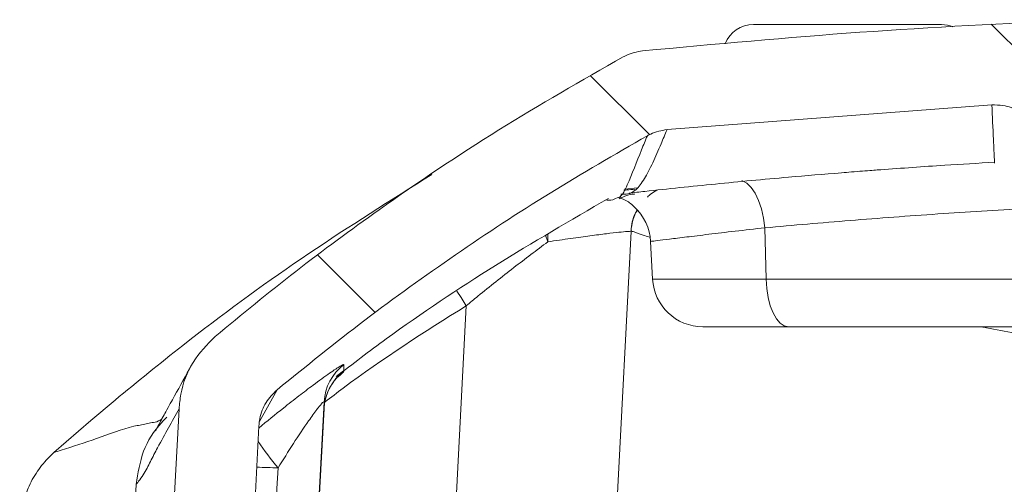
# Model space of a CAD drawing. Header units: millimetres. Extents: x 0 to 8410, y 0 to 5940.
# Tile 12 of 256: x 1847 to 1944, y 1424 to 1470. Entities that reach past the tile are written whole.
import ezdxf

# ---------------------------------------------------------------- set-up
doc = ezdxf.new("R2010")
doc.units = ezdxf.units.MM
doc.header["$LTSCALE"] = 10

msp = doc.modelspace()

# ---------------------------------------------------------------- hatches: boundary and pattern name
at = {"linetype": 'Continuous', "lineweight": 0}
h = msp.add_hatch(dxfattribs=at)
h.set_pattern_fill('ANSI31', scale=10, angle=90, style=0)
edge = h.paths.add_edge_path(flags=0)
edge.add_spline(control_points=[(1870.285415, 1429.651796), (1870.298618, 1429.903515), (1870.330884, 1430.154943), (1870.381643, 1430.401845), (1870.495252, 1430.954449), (1870.705873, 1431.49504), (1870.995974, 1431.9789), (1871.28608, 1432.462771), (1871.663686, 1432.903273), (1872.097627, 1433.263811)], knot_values=[0.00002494, 0.00002494, 0.00002494, 0.00002494, 0.000781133, 0.000781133, 0.000781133, 0.002492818, 0.002492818, 0.002492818, 0.004204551, 0.004204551, 0.004204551, 0.004204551], weights=[1, 1, 1, 1, 1, 1, 1, 1, 1, 1], degree=3, periodic=0)
edge.add_spline(control_points=[(1872.097627, 1433.263811), (1883.522589, 1442.756208), (1895.873915, 1451.230955), (1908.841577, 1458.474923)], knot_values=[0.007616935, 0.007616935, 0.007616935, 0.007616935, 0.052173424, 0.052173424, 0.052173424, 0.052173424], weights=[1, 1, 1, 1], degree=3, periodic=0)
edge.add_spline(control_points=[(1908.841577, 1458.474923), (1908.950498, 1458.535769), (1909.061771, 1458.592583), (1909.174932, 1458.645126), (1909.682807, 1458.880945), (1910.238386, 1459.03242), (1910.795695, 1459.086782)], knot_values=[0, 0, 0, 0, 0.000374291, 0.000374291, 0.000374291, 0.002077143, 0.002077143, 0.002077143, 0.002077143], weights=[1, 1, 1, 1, 1, 1, 1], degree=3, periodic=0)
edge.add_spline(control_points=[(1910.795695, 1459.086782), (1921.521905, 1460.13305), (1932.272911, 1460.950754), (1943.034079, 1461.536872)], knot_values=[0.007815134, 0.007815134, 0.007815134, 0.007815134, 0.040053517, 0.040053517, 0.040053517, 0.040053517], weights=[1, 1, 1, 1], degree=3, periodic=0)
edge.add_spline(control_points=[(1943.034079, 1461.536872), (1943.402063, 1461.556915), (1943.774529, 1461.535817), (1944.137898, 1461.474357), (1944.690043, 1461.380968), (1945.233655, 1461.190731), (1945.723608, 1460.919563), (1946.214429, 1460.647914), (1946.664997, 1460.287534), (1947.037973, 1459.868502), (1947.411263, 1459.449117), (1947.717171, 1458.959388), (1947.930441, 1458.440018), (1948.143705, 1457.920662), (1948.270238, 1457.357332), (1948.299621, 1456.796665)], knot_values=[0, 0, 0, 0, 0.001105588, 0.001105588, 0.001105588, 0.002799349, 0.002799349, 0.002799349, 0.004496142, 0.004496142, 0.004496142, 0.006194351, 0.006194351, 0.006194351, 0.007892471, 0.007892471, 0.007892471, 0.007892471], weights=[1, 1, 1, 1, 1, 1, 1, 1, 1, 1, 1, 1, 1, 1, 1, 1], degree=3, periodic=0)
edge.add_line((1948.299621, 1456.796665), (1948.957043, 1444.252319))
edge.add_arc((1953.95019, 1444.513999), 5, 183, 270)
edge.add_line((1953.95019, 1439.513999), (1956.460545, 1439.513999))
edge.add_arc((1956.460545, 1444.513999), 5, 270, 357)
edge.add_line((1961.453692, 1444.252319), (1962.245402, 1459.35904))
edge.add_spline(control_points=[(1962.245402, 1459.35904), (1961.576472, 1460.244751), (1960.907547, 1461.130465), (1960.238627, 1462.016183), (1959.479404, 1463.02147), (1958.720188, 1464.026762), (1957.960978, 1465.032058), (1957.216126, 1466.018342), (1956.47128, 1467.00463), (1955.72644, 1467.990923)], knot_values=[0.000087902, 0.000087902, 0.000087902, 0.000087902, 0.0034177, 0.0034177, 0.0034177, 0.00719701, 0.00719701, 0.00719701, 0.010904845, 0.010904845, 0.010904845, 0.010904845], weights=[1, 1, 1, 1, 1, 1, 1, 1, 1, 1], degree=3, periodic=0)
edge.add_spline(control_points=[(1955.72644, 1467.990923), (1955.389099, 1468.437619), (1954.970084, 1468.832319), (1954.50395, 1469.142247), (1954.037791, 1469.452191), (1953.511633, 1469.68589), (1952.969102, 1469.823835), (1952.50058, 1469.942962), (1952.009519, 1469.993825), (1951.526527, 1469.973232)], knot_values=[0, 0, 0, 0, 0.001679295, 0.001679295, 0.001679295, 0.003358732, 0.003358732, 0.003358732, 0.004803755, 0.004803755, 0.004803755, 0.004803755], weights=[1, 1, 1, 1, 1, 1, 1, 1, 1, 1], degree=3, periodic=0)
edge.add_spline(control_points=[(1951.526527, 1469.973232), (1937.117756, 1469.358905), (1922.72079, 1468.333117), (1908.370031, 1466.9028)], knot_values=[0.115483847, 0.115483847, 0.115483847, 0.115483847, 0.158640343, 0.158640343, 0.158640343, 0.158640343], weights=[1, 1, 1, 1], degree=3, periodic=0)
edge.add_spline(control_points=[(1908.370031, 1466.9028), (1907.812821, 1466.847264), (1907.257546, 1466.694615), (1906.750149, 1466.457726), (1906.650619, 1466.411258), (1906.552565, 1466.361487), (1906.456305, 1466.308576)], knot_values=[0, 0, 0, 0, 0.001679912, 0.001679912, 0.001679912, 0.002004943, 0.002004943, 0.002004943, 0.002004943], weights=[1, 1, 1, 1, 1, 1, 1], degree=3, periodic=0)
edge.add_spline(control_points=[(1906.456305, 1466.308576), (1898.100262, 1461.715551), (1889.99353, 1456.63684), (1882.214979, 1451.121999), (1876.622561, 1447.157083), (1871.188301, 1442.959139), (1865.939561, 1438.549329)], knot_values=[0.000382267, 0.000382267, 0.000382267, 0.000382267, 0.028987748, 0.028987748, 0.028987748, 0.049550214, 0.049550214, 0.049550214, 0.049550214], weights=[1, 1, 1, 1, 1, 1, 1], degree=3, periodic=0)
edge.add_spline(control_points=[(1865.939561, 1438.549329), (1865.075616, 1437.823472), (1864.325218, 1436.938309), (1863.750299, 1435.967363), (1863.175392, 1434.996437), (1862.760069, 1433.912916), (1862.538919, 1432.806432), (1862.443718, 1432.330108), (1862.382898, 1431.845619), (1862.357455, 1431.360541)], knot_values=[0, 0, 0, 0, 0.003385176, 0.003385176, 0.003385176, 0.006770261, 0.006770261, 0.006770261, 0.008210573, 0.008210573, 0.008210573, 0.008210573], weights=[1, 1, 1, 1, 1, 1, 1, 1, 1, 1], degree=3, periodic=0)
edge.add_line((1862.357455, 1431.360541), (1860.475263, 1395.475776))
edge.add_line((1860.475263, 1395.475776), (1862.491221, 1357.047923))
edge.add_spline(control_points=[(1862.491221, 1357.047923), (1862.550684, 1355.914444), (1862.805165, 1354.775454), (1863.235443, 1353.725135), (1863.665862, 1352.674473), (1864.284404, 1351.683447), (1865.040885, 1350.836755), (1865.437631, 1350.392698), (1865.875977, 1349.982603), (1866.345625, 1349.61651)], knot_values=[0, 0, 0, 0, 0.003405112, 0.003405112, 0.003405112, 0.006812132, 0.006812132, 0.006812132, 0.008580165, 0.008580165, 0.008580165, 0.008580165], weights=[1, 1, 1, 1, 1, 1, 1, 1, 1, 1], degree=3, periodic=0)
edge.add_spline(control_points=[(1866.345625, 1349.61651), (1878.746851, 1339.949666), (1892.334184, 1331.640433), (1906.59478, 1325.016712)], knot_values=[0.002495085, 0.002495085, 0.002495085, 0.002495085, 0.049665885, 0.049665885, 0.049665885, 0.049665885], weights=[1, 1, 1, 1], degree=3, periodic=0)
edge.add_spline(control_points=[(1906.59478, 1325.016712), (1907.092898, 1324.785348), (1907.637441, 1324.636139), (1908.183943, 1324.581485)], knot_values=[0, 0, 0, 0, 0.001647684, 0.001647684, 0.001647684, 0.001647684], weights=[1, 1, 1, 1], degree=3, periodic=0)
edge.add_spline(control_points=[(1908.183943, 1324.581485), (1958.281662, 1319.571397), (2009.129073, 1319.571397), (2059.226792, 1324.581485)], knot_values=[0.003761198, 0.003761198, 0.003761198, 0.003761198, 0.154804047, 0.154804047, 0.154804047, 0.154804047], weights=[1, 1, 1, 1], degree=3, periodic=0)
edge.add_spline(control_points=[(2059.226792, 1324.581485), (2059.773294, 1324.636139), (2060.317837, 1324.785348), (2060.815955, 1325.016712)], knot_values=[0, 0, 0, 0, 0.001647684, 0.001647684, 0.001647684, 0.001647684], weights=[1, 1, 1, 1], degree=3, periodic=0)
edge.add_spline(control_points=[(2060.815955, 1325.016712), (2075.076551, 1331.640433), (2088.663883, 1339.949666), (2101.06511, 1349.61651)], knot_values=[0.000349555, 0.000349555, 0.000349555, 0.000349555, 0.047520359, 0.047520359, 0.047520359, 0.047520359], weights=[1, 1, 1, 1], degree=3, periodic=0)
edge.add_spline(control_points=[(2101.06511, 1349.61651), (2101.950009, 1350.306295), (2102.726905, 1351.159666), (2103.332577, 1352.10413), (2103.938037, 1353.048264), (2104.389229, 1354.109169), (2104.65136, 1355.199701), (2104.796852, 1355.804985), (2104.886901, 1356.426253), (2104.919514, 1357.047923)], knot_values=[0, 0, 0, 0, 0.003365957, 0.003365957, 0.003365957, 0.006729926, 0.006729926, 0.006729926, 0.008578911, 0.008578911, 0.008578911, 0.008578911], weights=[1, 1, 1, 1, 1, 1, 1, 1, 1, 1], degree=3, periodic=0)
edge.add_line((2104.919514, 1357.047923), (2106.935472, 1395.475776))
edge.add_line((2106.935472, 1395.475776), (2105.05328, 1431.360541))
edge.add_spline(control_points=[(2105.05328, 1431.360541), (2104.994195, 1432.487031), (2104.739512, 1433.618813), (2104.310752, 1434.662189), (2103.882009, 1435.705522), (2103.267385, 1436.689274), (2102.517642, 1437.532036), (2102.194292, 1437.895504), (2101.843645, 1438.236392), (2101.471174, 1438.549329)], knot_values=[0, 0, 0, 0, 0.003384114, 0.003384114, 0.003384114, 0.006768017, 0.006768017, 0.006768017, 0.008210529, 0.008210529, 0.008210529, 0.008210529], weights=[1, 1, 1, 1, 1, 1, 1, 1, 1, 1], degree=3, periodic=0)
edge.add_spline(control_points=[(2101.471174, 1438.549329), (2096.125235, 1443.040802), (2090.586745, 1447.312547), (2084.884632, 1451.342225), (2077.201304, 1456.772024), (2069.199304, 1461.776656), (2060.95443, 1466.308576)], knot_values=[0.008043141, 0.008043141, 0.008043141, 0.008043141, 0.028987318, 0.028987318, 0.028987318, 0.057211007, 0.057211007, 0.057211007, 0.057211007], weights=[1, 1, 1, 1, 1, 1, 1], degree=3, periodic=0)
edge.add_spline(control_points=[(2060.95443, 1466.308576), (2060.463704, 1466.578312), (2059.919696, 1466.767179), (2059.367356, 1466.859322), (2059.259009, 1466.877397), (2059.150007, 1466.891906), (2059.040704, 1466.9028)], knot_values=[0, 0, 0, 0, 0.001679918, 0.001679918, 0.001679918, 0.002004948, 0.002004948, 0.002004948, 0.002004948], weights=[1, 1, 1, 1, 1, 1, 1], degree=3, periodic=0)
edge.add_spline(control_points=[(2059.040704, 1466.9028), (2044.689945, 1468.333117), (2030.292979, 1469.358905), (2015.884207, 1469.973232)], knot_values=[0.00796967, 0.00796967, 0.00796967, 0.00796967, 0.051126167, 0.051126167, 0.051126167, 0.051126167], weights=[1, 1, 1, 1], degree=3, periodic=0)
edge.add_spline(control_points=[(2015.884207, 1469.973232), (2015.32592, 1469.997035), (2014.755822, 1469.924734), (2014.22114, 1469.762358), (2013.68647, 1469.599985), (2013.17248, 1469.34308), (2012.721609, 1469.013001), (2012.329935, 1468.72626), (2011.97683, 1468.378289), (2011.684294, 1467.990923)], knot_values=[0, 0, 0, 0, 0.001676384, 0.001676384, 0.001676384, 0.003352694, 0.003352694, 0.003352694, 0.004803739, 0.004803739, 0.004803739, 0.004803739], weights=[1, 1, 1, 1, 1, 1, 1, 1, 1, 1], degree=3, periodic=0)
edge.add_spline(control_points=[(2011.684294, 1467.990923), (2010.703996, 1466.692843), (2009.723686, 1465.394771), (2008.743367, 1464.096706), (2007.550704, 1462.517473), (2006.358026, 1460.938251), (2005.165333, 1459.35904)], knot_values=[0.000071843, 0.000071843, 0.000071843, 0.000071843, 0.0049518, 0.0049518, 0.0049518, 0.010888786, 0.010888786, 0.010888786, 0.010888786], weights=[1, 1, 1, 1, 1, 1, 1], degree=3, periodic=0)
edge.add_line((2005.165333, 1459.35904), (2005.957043, 1444.252319))
edge.add_arc((2010.95019, 1444.513999), 5, 183, 270)
edge.add_line((2010.95019, 1439.513999), (2013.460545, 1439.513999))
edge.add_arc((2013.460545, 1444.513999), 5, 270, 357)
edge.add_line((2018.453692, 1444.252319), (2019.111114, 1456.796665))
edge.add_spline(control_points=[(2019.111114, 1456.796665), (2019.130749, 1457.171338), (2019.193051, 1457.546117), (2019.295702, 1457.90699), (2019.448993, 1458.44589), (2019.697212, 1458.965806), (2020.019978, 1459.423773), (2020.342177, 1459.880934), (2020.747521, 1460.288917), (2021.202679, 1460.613939), (2021.657459, 1460.93869), (2022.174483, 1461.189533), (2022.711073, 1461.345604), (2023.247679, 1461.50168), (2023.81864, 1461.567265), (2024.376656, 1461.536872)], knot_values=[0, 0, 0, 0, 0.001125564, 0.001125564, 0.001125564, 0.00281975, 0.00281975, 0.00281975, 0.004510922, 0.004510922, 0.004510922, 0.006200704, 0.006200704, 0.006200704, 0.007890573, 0.007890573, 0.007890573, 0.007890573], weights=[1, 1, 1, 1, 1, 1, 1, 1, 1, 1, 1, 1, 1, 1, 1, 1], degree=3, periodic=0)
edge.add_spline(control_points=[(2024.376656, 1461.536872), (2035.137823, 1460.950754), (2045.88883, 1460.13305), (2056.61504, 1459.086782)], knot_values=[0.121396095, 0.121396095, 0.121396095, 0.121396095, 0.153634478, 0.153634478, 0.153634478, 0.153634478], weights=[1, 1, 1, 1], degree=3, periodic=0)
edge.add_spline(control_points=[(2056.61504, 1459.086782), (2056.739215, 1459.074669), (2056.863022, 1459.05789), (2056.985942, 1459.036516), (2057.537621, 1458.94059), (2058.080305, 1458.748005), (2058.569158, 1458.474923)], knot_values=[0, 0, 0, 0, 0.000374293, 0.000374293, 0.000374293, 0.00207716, 0.00207716, 0.00207716, 0.00207716], weights=[1, 1, 1, 1, 1, 1, 1], degree=3, periodic=0)
edge.add_spline(control_points=[(2058.569158, 1458.474923), (2071.71014, 1451.134135), (2084.218781, 1442.528761), (2095.772707, 1432.880996)], knot_values=[0.000425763, 0.000425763, 0.000425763, 0.000425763, 0.045577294, 0.045577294, 0.045577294, 0.045577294], weights=[1, 1, 1, 1], degree=3, periodic=0)
edge.add_spline(control_points=[(2095.772707, 1432.880996), (2095.963424, 1432.721744), (2096.142812, 1432.547871), (2096.307955, 1432.362232), (2096.595902, 1432.038548), (2096.843804, 1431.674494), (2097.0395, 1431.287988)], knot_values=[0, 0, 0, 0, 0.00074539, 0.00074539, 0.00074539, 0.002059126, 0.002059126, 0.002059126, 0.002059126], weights=[1, 1, 1, 1, 1, 1, 1], degree=3, periodic=0)
edge.add_line((2097.0395, 1431.287988), (2098.917134, 1395.490119))
edge.add_line((2098.917134, 1395.490119), (2096.998243, 1358.912537))
edge.add_spline(control_points=[(2096.998243, 1358.912537), (2096.981312, 1358.589804), (2096.933401, 1358.267234), (2096.855655, 1357.953549), (2096.720775, 1357.409346), (2096.491497, 1356.880619), (2096.185513, 1356.410807), (2095.879423, 1355.940831), (2095.488062, 1355.516996), (2095.043292, 1355.175312)], knot_values=[0, 0, 0, 0, 0.000969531, 0.000969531, 0.000969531, 0.002667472, 0.002667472, 0.002667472, 0.004366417, 0.004366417, 0.004366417, 0.004366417], weights=[1, 1, 1, 1, 1, 1, 1, 1, 1, 1], degree=3, periodic=0)
edge.add_spline(control_points=[(2095.043292, 1355.175312), (2083.780597, 1346.523016), (2071.525256, 1339.030903), (2058.685627, 1332.960115)], knot_values=[0.002212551, 0.002212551, 0.002212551, 0.002212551, 0.044819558, 0.044819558, 0.044819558, 0.044819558], weights=[1, 1, 1, 1], degree=3, periodic=0)
edge.add_spline(control_points=[(2058.685627, 1332.960115), (2058.17614, 1332.719221), (2057.616948, 1332.564525), (2057.056069, 1332.509558)], knot_values=[0, 0, 0, 0, 0.001690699, 0.001690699, 0.001690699, 0.001690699], weights=[1, 1, 1, 1], degree=3, periodic=0)
edge.add_spline(control_points=[(2057.056069, 1332.509558), (2040.234909, 1330.861066), (2023.349026, 1329.773928), (2006.45512, 1329.259286)], knot_values=[0.003679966, 0.003679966, 0.003679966, 0.003679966, 0.054280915, 0.054280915, 0.054280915, 0.054280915], weights=[1, 1, 1, 1], degree=3, periodic=0)
edge.add_spline(control_points=[(2006.45512, 1329.259286), (2003.114341, 1329.157515), (1999.821369, 1328.363925), (1996.482141, 1328.219991), (1996.193101, 1328.207532), (1995.903864, 1328.199002), (1995.61459, 1328.194514)], knot_values=[0, 0, 0, 0, 0.010026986, 0.010026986, 0.010026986, 0.010893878, 0.010893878, 0.010893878, 0.010893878], weights=[1, 1, 1, 1, 1, 1, 1], degree=3, periodic=0)
edge.add_spline(control_points=[(1995.61459, 1328.194514), (1992.281587, 1328.1428), (1988.948177, 1328.11276), (1985.614784, 1328.104458), (1981.008487, 1328.092985), (1976.401901, 1328.123052), (1971.796145, 1328.194514)], knot_values=[0, 0, 0, 0, 0.010000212, 0.010000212, 0.010000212, 0.023819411, 0.023819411, 0.023819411, 0.023819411], weights=[1, 1, 1, 1, 1, 1, 1], degree=3, periodic=0)
edge.add_spline(control_points=[(1971.796145, 1328.194514), (1969.308336, 1328.233114), (1966.837522, 1328.629687), (1964.370266, 1328.951144), (1963.237002, 1329.098796), (1962.097927, 1329.224487), (1960.955615, 1329.259286)], knot_values=[0.002625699, 0.002625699, 0.002625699, 0.002625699, 0.01008596, 0.01008596, 0.01008596, 0.013510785, 0.013510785, 0.013510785, 0.013510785], weights=[1, 1, 1, 1, 1, 1, 1], degree=3, periodic=0)
edge.add_spline(control_points=[(1960.955615, 1329.259286), (1944.061709, 1329.773928), (1927.175825, 1330.861066), (1910.354666, 1332.509558)], knot_values=[0.09978042, 0.09978042, 0.09978042, 0.09978042, 0.150381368, 0.150381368, 0.150381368, 0.150381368], weights=[1, 1, 1, 1], degree=3, periodic=0)
edge.add_spline(control_points=[(1910.354666, 1332.509558), (1909.793787, 1332.564525), (1909.234595, 1332.719221), (1908.725108, 1332.960115)], knot_values=[0, 0, 0, 0, 0.001690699, 0.001690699, 0.001690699, 0.001690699], weights=[1, 1, 1, 1], degree=3, periodic=0)
edge.add_spline(control_points=[(1908.725108, 1332.960115), (1895.885479, 1339.030903), (1883.630138, 1346.523016), (1872.367443, 1355.175312)], knot_values=[0.000401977, 0.000401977, 0.000401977, 0.000401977, 0.043008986, 0.043008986, 0.043008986, 0.043008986], weights=[1, 1, 1, 1], degree=3, periodic=0)
edge.add_spline(control_points=[(1872.367443, 1355.175312), (1872.122107, 1355.363786), (1871.893476, 1355.576181), (1871.687351, 1355.806885), (1871.309101, 1356.230239), (1870.999823, 1356.725764), (1870.78461, 1357.251106), (1870.569467, 1357.776278), (1870.442224, 1358.345785), (1870.412492, 1358.912537)], knot_values=[0, 0, 0, 0, 0.000928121, 0.000928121, 0.000928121, 0.002648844, 0.002648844, 0.002648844, 0.004368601, 0.004368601, 0.004368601, 0.004368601], weights=[1, 1, 1, 1, 1, 1, 1, 1, 1, 1], degree=3, periodic=0)
edge.add_line((1870.412492, 1358.912537), (1868.493601, 1395.490119))
edge.add_line((1868.493601, 1395.490119), (1870.285415, 1429.651796))

# ---------------------------------------------------------------- linework, layer by layer
at = {"color": 7, "linetype": 'Continuous', "lineweight": 0}
for p, q in [((1919.366701, 1469.514002), (1938.044025, 1469.514002)), ((1943.034081, 1461.536874), (1910.795702, 1459.086781)), ((1887.461676, 1454.621603), (1886.697962, 1454.167401)), ((1906.587316, 1453.165804), (1907.851978, 1453.294238)), ((1907.227738, 1448.974689), (1904.216333, 1391.513993)), ((1909.166126, 1447.987278), (1909.361868, 1444.252317)), ((1922.846003, 1439.514001), (1914.355009, 1439.514001)), ((1953.950195, 1439.514001), (1922.846003, 1439.514001)), ((1856.008692, 1432.232325), (1853.603496, 1430.200686)), ((1876.756414, 1432.046061), (1874.705358, 1392.823776)), ((1860.475256, 1395.47578), (1862.357451, 1431.360548)), ((1874.716385, 1392.614221), (1876.753046, 1431.39108)), ((1853.603496, 1430.200686), (1849.947794, 1427.023252)), ((1868.4936, 1395.490115), (1870.285405, 1429.651802)), ((1858.116462, 1423.870643), (1858.006849, 1421.777641)), ((1858.116491, 1423.871537), (1858.116462, 1423.870643))]:
    msp.add_line(p, q, dxfattribs=at)
at = {"color": 8, "linetype": 'Continuous', "lineweight": 0}
for p, q in [((1920.513897, 1449.335833), (1920.632018, 1444.252317)), ((1898.965253, 1447.944289), (1898.726447, 1448.590954)), ((1898.965253, 1447.944289), (1898.957058, 1448.72876)), ((1909.361868, 1444.252317), (1920.632018, 1444.252317)), ((1920.632018, 1444.252317), (1948.95704, 1444.252317)), ((1888.238265, 1391.513993), (1890.862955, 1441.596021)), ((1872.097625, 1433.263814), (1870.342805, 1430.099075)), ((1876.753046, 1431.39108), (1876.756414, 1432.046061))]:
    msp.add_line(p, q, dxfattribs=at)
at = {"color": 8, "linetype": 'Continuous', "lineweight": 0, "flags": 128}
for points in [[(1918.218358, 1454.021846), (1918.291419, 1453.999822), (1918.730109, 1453.758856), (1919.152512, 1453.340386), (1919.542595, 1452.760254), (1919.885604, 1452.040454), (1920.168518, 1451.208239), (1920.380621, 1450.29517), (1920.513897, 1449.335833)], [(1920.632018, 1444.252317), (1920.693665, 1443.314975), (1920.832633, 1442.420696), (1921.043901, 1441.601609), (1921.319901, 1440.887128), (1921.650721, 1440.302913), (1922.024472, 1439.869945), (1922.427713, 1439.603796), (1922.846003, 1439.514001)], [(1890.862955, 1441.596021), (1890.354766, 1442.40125), (1889.947845, 1443.038707)]]:
    msp.add_lwpolyline(points, dxfattribs=at)
at = {"color": 7, "linetype": 'Continuous', "lineweight": 0}
for centre, radius, start, end in [((1919.366708, 1466.513999), 3, 90, 158.68723989), ((1938.044027, 1466.513999), 3, 67.85578974, 90), ((1904.173005, 1447.725592), 4.999974, 3.00008743, 47.28924951), ((1912.220747, 1448.713086), 4.999857, 151.17158865, 177.000798), ((1914.355013, 1444.513999), 5, 183, 270)]:
    msp.add_arc(centre, radius, start, end, dxfattribs=at)
at = {"color": 8, "linetype": 'Continuous', "lineweight": 0}
for centre, radius, start, end in [((1881.742446, 1431.783578), 4.992937, 127.12742421, 176.98652253), ((1881.739371, 1431.128609), 4.993228, 127.00952482, 176.986834), ((1900.598953, 1449.033522), 36.893332, 214.52994584, 219.64487204), ((1868.67884, 1351.87302), 73.705259, 87.2690689, 88.91766927)]:
    msp.add_arc(centre, radius, start, end, dxfattribs=at)
msp.add_ellipse((1844.748046, 915.694448), major_axis=(234.150351, 4381.998248), ratio=0.000046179, start_param=4.821533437, end_param=4.828995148, dxfattribs=at)
at = {"color": 7, "linetype": 'Continuous', "lineweight": 0}
for points, knots in [([(1951.526521, 1469.973226), (1944.325789, 1469.614681), (1929.918516, 1468.8973), (1915.55479, 1467.56781), (1908.370032, 1466.902797)], [0, 0, 0, 0, 0.499798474, 1, 1, 1, 1]), ([(1908.370032, 1466.902797), (1907.813087, 1466.798375), (1907.146889, 1466.673468), (1906.553602, 1466.35998), (1906.456305, 1466.308569)], [0, 0, 0, 0, 0.836004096, 1, 1, 1, 1]), ([(1865.939571, 1438.54933), (1868.588365, 1440.722337), (1873.890416, 1445.072014), (1883.251607, 1451.959769), (1894.021004, 1459.20641), (1902.306704, 1463.938612), (1906.456305, 1466.308569)], [0, 0, 0, 0, 0.208925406, 0.41820282, 0.708627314, 1, 1, 1, 1]), ([(1948.299615, 1456.796666), (1948.214759, 1457.356934), (1948.045045, 1458.477489), (1947.103059, 1459.933155), (1945.773586, 1460.997794), (1944.335571, 1461.521951), (1943.403873, 1461.532634), (1943.034081, 1461.536874)], [0, 0, 0, 0, 0.214912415, 0.429831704, 0.644571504, 0.858930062, 1, 1, 1, 1]), ([(1910.795702, 1459.086781), (1910.597577, 1458.615035), (1910.123985, 1457.487385), (1909.375944, 1455.746314), (1908.551225, 1454.144772), (1907.724782, 1452.994254), (1906.94734, 1452.651012), (1906.445315, 1452.674564), (1906.220897, 1452.685093)], [0, 0, 0, 0, 0.130125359, 0.311048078, 0.491993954, 0.67290496, 0.853779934, 1, 1, 1, 1]), ([(1910.795702, 1459.086781), (1910.238459, 1458.983482), (1909.557056, 1458.857167), (1908.951854, 1458.533838), (1908.841579, 1458.474924)], [0, 0, 0, 0, 0.817788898, 1, 1, 1, 1]), ([(1872.097625, 1433.263814), (1874.976851, 1435.592944), (1880.735306, 1440.251205), (1889.796383, 1446.739192), (1899.132872, 1452.881877), (1905.605345, 1456.610576), (1908.841579, 1458.474924)], [0, 0, 0, 0, 0.2489418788, 0.4978839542, 0.7489421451, 1, 1, 1, 1]), ([(1904.687329, 1452.097093), (1904.930254, 1452.070891), (1905.364746, 1452.024026), (1905.839117, 1452.318754), (1906.323332, 1452.461835), (1907.0831, 1454.040118), (1907.9836, 1456.399655), (1908.649786, 1458.011016), (1908.841579, 1458.474924)], [0, 0, 0, 0, 0.169109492, 0.302466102, 0.341750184, 0.51435919, 0.860184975, 1, 1, 1, 1]), ([(1932.002886, 1455.096071), (1934.088107, 1455.250946), (1937.70375, 1455.519489), (1941.663046, 1455.747872), (1943.338929, 1455.844541)], [0, 0, 0, 0, 0.57672183, 1, 1, 1, 1]), ([(1907.022609, 1452.767899), (1907.539757, 1452.828015), (1910.342238, 1453.15379), (1915.542663, 1453.682568), (1921.985183, 1454.301088), (1926.348376, 1454.652062), (1928.124874, 1454.794963)], [0, 0, 0, 0, 0.078272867, 0.42416928, 0.765547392, 1, 1, 1, 1]), ([(1928.124188, 1454.80368), (1928.446915, 1454.829133), (1929.151625, 1454.884711), (1930.221389, 1454.967403), (1931.15879, 1455.038991), (1931.802755, 1455.087742), (1931.943299, 1455.0988), (1932.002364, 1455.103447)], [0, 0, 0, 0, 0.185139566, 0.404272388, 0.623216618, 0.841653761, 1, 1, 1, 1]), ([(1886.697962, 1454.167401), (1882.596934, 1451.582338), (1874.380975, 1446.403448), (1864.226726, 1438.947372), (1858.235019, 1434.051482), (1856.008692, 1432.232325)], [0, 0, 0, 0, 0.385110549, 0.771526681, 1, 1, 1, 1]), ([(1877.949937, 1434.558412), (1879.59819, 1435.819832), (1884.71052, 1439.73234), (1893.703154, 1445.700353), (1901.22439, 1450.075348), (1904.978259, 1452.25892)], [0, 0, 0, 0, 0.192463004, 0.596956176, 1, 1, 1, 1]), ([(1905.968501, 1452.353304), (1906.132721, 1452.297821), (1906.652336, 1452.122266), (1907.191991, 1451.770594), (1907.499825, 1451.441499), (1907.550796, 1451.387008)], [0, 0, 0, 0, 0.278274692, 0.880497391, 1, 1, 1, 1]), ([(1906.036808, 1452.204754), (1906.288827, 1452.330262), (1906.805639, 1452.587641), (1907.379412, 1452.682809), (1907.546486, 1452.691821), (1907.570376, 1452.69311)], [0, 0, 0, 0, 0.449237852, 0.921247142, 1, 1, 1, 1]), ([(1907.587512, 1453.174283), (1907.319151, 1453.14681), (1906.894661, 1453.103353), (1906.624162, 1453.073732), (1906.524672, 1453.062837)], [0, 0, 0, 0, 0.632198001, 1, 1, 1, 1]), ([(1908.857642, 1452.388605), (1908.957236, 1452.485403), (1909.232538, 1452.752978), (1909.564102, 1452.948014), (1909.775718, 1453.072493)], [0, 0, 0, 0, 0.36176173, 1, 1, 1, 1]), ([(1907.230242, 1449.0227), (1907.284317, 1449.633887), (1907.348415, 1450.358359), (1907.75507, 1450.93426), (1907.818659, 1451.024314)], [0, 0, 0, 0, 0.8436297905, 1, 1, 1, 1]), ([(1865.939571, 1438.54933), (1865.145729, 1437.735234), (1863.558066, 1436.107065), (1862.563163, 1433.449484), (1862.405037, 1431.843766), (1862.357451, 1431.360548)], [0, 0, 0, 0, 0.411447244, 0.82288307, 1, 1, 1, 1]), ([(1863.602056, 1435.708856), (1863.028955, 1434.672042), (1862.160468, 1433.100839), (1861.17861, 1431.312462), (1860.454389, 1429.992015), (1860.115576, 1429.338), (1860.00826, 1429.151668), (1860.029549, 1429.18651), (1860.032483, 1429.191311)], [0, 0, 0, 0, 0.454574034, 0.688868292, 0.849431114, 0.930130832, 0.990372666, 1, 1, 1, 1]), ([(1878.733708, 1435.115879), (1878.712945, 1435.064832), (1878.684717, 1434.995431), (1878.215315, 1434.594516), (1878.081241, 1434.477873), (1878.046914, 1434.448009)], [0, 0, 0, 0, 0.674175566, 0.916578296, 1, 1, 1, 1]), ([(1876.770778, 1431.49971), (1876.770417, 1431.542022), (1876.767553, 1431.877191), (1876.913872, 1432.463927), (1877.172423, 1433.190349), (1877.485183, 1433.75505), (1877.764337, 1434.1438), (1877.947093, 1434.357599), (1878.044425, 1434.459584), (1878.049919, 1434.46464), (1878.052785, 1434.467276)], [0, 0, 0, 0, 0.029727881, 0.235480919, 0.420048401, 0.578176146, 0.704919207, 0.805110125, 0.898359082, 1, 1, 1, 1]), ([(1872.097625, 1433.263814), (1871.69854, 1432.858954), (1870.900377, 1432.049244), (1870.391788, 1430.714465), (1870.310507, 1429.902539), (1870.285405, 1429.651802)], [0, 0, 0, 0, 0.408702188, 0.817396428, 1, 1, 1, 1]), ([(1861.141725, 1430.5213), (1860.965035, 1430.346757), (1859.994083, 1429.387604), (1858.621861, 1427.211993), (1858.284948, 1424.985023), (1858.116491, 1423.871537)], [0, 0, 0, 0, 0.1000954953, 0.550047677, 1, 1, 1, 1]), ([(1859.677448, 1430.00782), (1859.893029, 1430.026149), (1860.213384, 1430.053386), (1860.55157, 1430.287035), (1860.662176, 1430.363452)], [0, 0, 0, 0, 0.672941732, 1, 1, 1, 1]), ([(1849.947794, 1427.023252), (1849.798605, 1426.88571), (1849.187952, 1426.322732), (1848.251726, 1425.172746), (1847.023058, 1423.013914), (1846.733059, 1421.222277), (1846.544756, 1420.058926)], [0, 0, 0, 0, 0.075514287, 0.309090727, 0.551377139, 1, 1, 1, 1])]:
    msp.add_open_spline(points, degree=3, knots=knots, dxfattribs=at)
at = {"color": 8, "linetype": 'Continuous', "lineweight": 0}
for points, knots in [([(1943.313568, 1455.831771), (1943.31307, 1455.831173), (1943.310581, 1455.82818), (1943.314437, 1455.648004), (1943.294694, 1456.029049), (1943.249713, 1456.962721), (1943.159524, 1458.867491), (1943.087848, 1460.392729), (1943.034081, 1461.536874)], [0, 0, 0, 0, 0.061418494, 0.307092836, 0.422500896, 0.537946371, 0.653394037, 1, 1, 1, 1]), ([(1948.538168, 1451.347043), (1947.832081, 1451.313503), (1944.150674, 1451.138633), (1937.598636, 1450.713219), (1928.916857, 1450.08247), (1923.314889, 1449.584713), (1920.513897, 1449.335833)], [0, 0, 0, 0, 0.072513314, 0.37807097, 0.689034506, 1, 1, 1, 1]), ([(1920.513897, 1449.335833), (1919.506702, 1449.222639), (1917.492329, 1448.996252), (1914.881233, 1448.685103), (1912.680394, 1448.415523), (1910.958077, 1448.200208), (1909.786525, 1448.054553), (1909.235083, 1447.98915), (1909.18432, 1447.987772), (1909.166126, 1447.987278)], [0, 0, 0, 0, 0.1527835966, 0.3055646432, 0.4582225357, 0.6108769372, 0.7629634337, 0.9150449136, 1, 1, 1, 1]), ([(1907.227738, 1448.974689), (1907.222257, 1448.978218), (1907.201462, 1448.991608), (1906.895565, 1448.977978), (1906.085114, 1448.899966), (1904.840631, 1448.756325), (1903.219179, 1448.549522), (1901.259713, 1448.282667), (1899.73739, 1448.05816), (1898.965253, 1447.944289)], [0, 0, 0, 0, 0.055275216, 0.209688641, 0.368655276, 0.5240006, 0.683995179, 0.839719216, 1, 1, 1, 1]), ([(1909.059046, 1448.401963), (1908.834975, 1448.477213), (1908.099113, 1448.724341), (1907.421631, 1448.956977), (1907.294038, 1449.000763), (1907.230242, 1449.022656)], [0, 0, 0, 0, 0.179595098, 0.589800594, 1, 1, 1, 1]), ([(1898.965253, 1447.944289), (1897.844816, 1447.103608), (1895.564476, 1445.392634), (1892.813476, 1443.202417), (1891.250583, 1441.91526), (1890.862955, 1441.596021)], [0, 0, 0, 0, 0.420758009, 0.856336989, 1, 1, 1, 1]), ([(1890.862955, 1441.596021), (1886.715149, 1438.977153), (1881.928688, 1435.955048), (1877.448602, 1432.505852), (1876.850827, 1432.045629)], [0, 0, 0, 0, 0.866570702, 1, 1, 1, 1]), ([(1965.97877, 1436.078613), (1964.154232, 1436.246632), (1960.210732, 1436.609782), (1954.291189, 1437.380483), (1948.282806, 1438.329602), (1944.167645, 1439.063171), (1942.181079, 1439.479428), (1942.016079, 1439.514001)], [0, 0, 0, 0, 0.2141814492, 0.4629252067, 0.7198214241, 0.9767290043, 1, 1, 1, 1]), ([(1870.275064, 1429.454496), (1871.096769, 1430.13046), (1872.455692, 1431.248359), (1874.264308, 1432.657895), (1875.862824, 1433.870582), (1877.349149, 1434.945793), (1878.504195, 1435.718462), (1878.653982, 1435.749118), (1878.728761, 1435.764422)], [0, 0, 0, 0, 0.206978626, 0.342297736, 0.477436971, 0.656517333, 0.828522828, 1, 1, 1, 1]), ([(1878.728761, 1435.764422), (1878.729873, 1435.610277), (1878.731444, 1435.392552), (1878.733196, 1435.178412), (1878.733708, 1435.115879)], [0, 0, 0, 0, 0.70798295, 1, 1, 1, 1]), ([(1876.756414, 1432.046061), (1876.738151, 1432.064466), (1876.713656, 1432.089154), (1876.509707, 1431.888345), (1876.289716, 1431.624016), (1875.839448, 1431.038887), (1875.030032, 1429.915655), (1873.699179, 1427.926152), (1872.694847, 1426.307358), (1872.190579, 1425.494572)], [0, 0, 0, 0, 0.097974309, 0.131416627, 0.242824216, 0.272401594, 0.437687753, 0.717666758, 1, 1, 1, 1]), ([(1862.357451, 1431.360548), (1861.660476, 1430.116884), (1860.731129, 1428.458581), (1859.491574, 1426.107047), (1858.909112, 1424.843178), (1858.116491, 1423.871537), (1858.116491, 1423.871537), (1858.116491, 1423.871537)], [0, 0, 0, 0, 0.499978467, 0.666671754, 0.83336183, 0.999999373, 1, 1, 1, 1]), ([(1849.947794, 1427.023252), (1850.18171, 1427.100778), (1851.592819, 1427.568457), (1854.233794, 1428.380473), (1857.075377, 1429.510649), (1858.888986, 1429.824066), (1859.487427, 1429.963535), (1859.677448, 1430.00782)], [0, 0, 0, 0, 0.0719733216, 0.4341826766, 0.8143156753, 0.9410405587, 1, 1, 1, 1])]:
    msp.add_open_spline(points, degree=3, knots=knots, dxfattribs=at)

doc.saveas('drawing.dxf')
